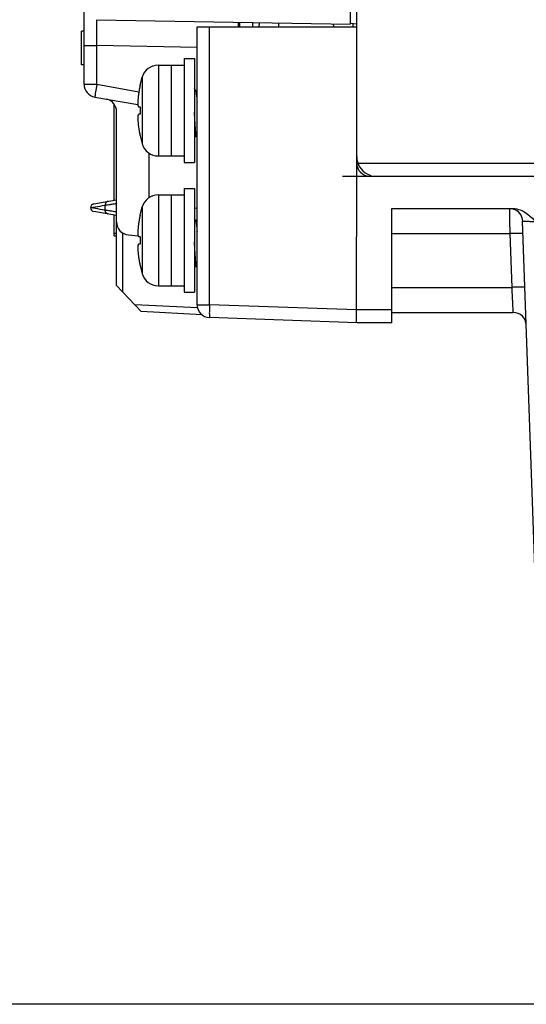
# Model space of a CAD drawing. Extents: x -1 to 1437, y 34 to 468.
# Tile 25 of 34: x 1174 to 1213, y 34 to 110. Entities that reach past the tile are written whole.
import ezdxf

# ---------------------------------------------------------------- set-up
doc = ezdxf.new("R2010")
doc.units = 0
doc.header["$LTSCALE"] = 23.1
doc.header["$MEASUREMENT"] = 0
doc.layers.get('0').update_dxf_attribs({"linetype": 'CONTINUOUS'})

msp = doc.modelspace()

# ---------------------------------------------------------------- linework, layer by layer
at = {"color": 7, "linetype": 'Continuous'}
for p, q in [((1199.382, 150.63), (1199.382, 109.665)), ((1199.882, 98.956), (1199.882, 150.656)), ((1178.882, 105.03), (1178.882, 147.658)), ((1179.865, 110.006), (1199.382, 109.665)), ((1187.582, 88.052), (1187.582, 109.456)), ((1187.582, 109.456), (1199.882, 109.456)), ((1188.548, 88.052), (1188.548, 109.456)), ((1190.782, 109.456), (1190.782, 109.742)), ((1190.865, 109.814), (1190.852, 109.456)), ((1191.864, 109.796), (1191.852, 109.456)), ((1192.361, 109.788), (1192.352, 109.456)), ((1193.86, 109.762), (1193.852, 109.456)), ((1198.077, 109.688), (1198.083, 109.456)), ((1199.882, 109.656), (1199.386, 109.7)), ((1199.577, 109.683), (1199.582, 109.456)), ((1178.882, 109.134), (1178.682, 109.134)), ((1178.682, 106.536), (1178.682, 109.134)), ((1178.882, 108.006), (1179.865, 108.006)), ((1187.582, 107.871), (1179.865, 108.006)), ((1179.865, 105.03), (1179.865, 108.006)), ((1186.582, 107.006), (1186.582, 99.006)), ((1186.582, 107.006), (1187.382, 107.006)), ((1187.382, 107.006), (1187.382, 99.006)), ((1178.882, 106.536), (1178.682, 106.536)), ((1184.603, 106.506), (1184.603, 99.506)), ((1184.603, 106.506), (1185.582, 106.506)), ((1185.582, 106.506), (1185.582, 99.506)), ((1185.582, 106.503), (1186.582, 106.503)), ((1183.194, 104.947), (1183.358, 105.578)), ((1183.358, 105.578), (1183.358, 100.435)), ((1178.882, 105.03), (1179.865, 105.03)), ((1179.865, 105.03), (1183.109, 104.458)), ((1179.709, 104.045), (1183.027, 103.46)), ((1187.47, 104.553), (1187.469, 104.554)), ((1187.469, 104.554), (1187.469, 104.554)), ((1187.546, 104.554), (1187.546, 104.554)), ((1181.21, 96.092), (1181.21, 103.465)), ((1181.382, 89.524), (1181.382, 102.917)), ((1183.194, 101.066), (1183.358, 100.435)), ((1187.453, 101.016), (1187.464, 101.006)), ((1187.464, 101.006), (1187.551, 101.006)), ((1187.562, 101.016), (1187.551, 101.006)), ((1183.882, 99.729), (1183.882, 96.284)), ((1184.603, 99.506), (1186.582, 99.506)), ((1186.582, 99.006), (1187.382, 99.006)), ((1199.875, 87.656), (1199.881, 98.923)), ((1199.968, 98.956), (1273.041, 98.956)), ((1198.782, 97.956), (1200.882, 97.956)), ((1200.882, 97.956), (1273.175, 97.956)), ((1184.603, 96.506), (1184.603, 89.506)), ((1184.603, 96.506), (1185.582, 96.506)), ((1185.582, 96.506), (1185.582, 89.506)), ((1185.582, 96.503), (1186.582, 96.503)), ((1186.582, 97.006), (1186.582, 89.006)), ((1186.582, 97.006), (1187.382, 97.006)), ((1187.382, 97.006), (1187.382, 89.006)), ((1179.63, 95.814), (1181.382, 96.123)), ((1180.499, 95.331), (1180.499, 95.715)), ((1183.194, 94.947), (1183.358, 95.578)), ((1183.358, 95.578), (1183.358, 90.435)), ((1181.382, 94.923), (1179.63, 95.232)), ((1181.21, 93.366), (1181.21, 94.953)), ((1187.582, 95.474), (1187.382, 95.491)), ((1202.582, 86.656), (1202.582, 95.456)), ((1202.582, 95.456), (1211.935, 95.456)), ((1187.47, 94.553), (1187.469, 94.554)), ((1187.469, 94.554), (1187.469, 94.554)), ((1187.546, 94.554), (1187.546, 94.554)), ((1213.849, 60.622), (1212.666, 94.491)), ((1181.21, 93.566), (1181.382, 93.566)), ((1181.21, 93.366), (1181.382, 93.366)), ((1181.865, 89.015), (1181.865, 93.572)), ((1182.295, 93.427), (1183.042, 93.361)), ((1202.582, 93.526), (1211.7, 93.526)), ((1211.845, 89.387), (1211.7, 93.526)), ((1183.194, 91.066), (1183.358, 90.435)), ((1187.453, 91.016), (1187.464, 91.006)), ((1187.464, 91.006), (1187.551, 91.006)), ((1187.562, 91.016), (1187.551, 91.006)), ((1181.382, 89.524), (1183.278, 87.527)), ((1184.603, 89.506), (1186.582, 89.506)), ((1186.582, 89.006), (1187.382, 89.006)), ((1202.582, 89.387), (1211.845, 89.387)), ((1187.631, 87.798), (1182.779, 88.053)), ((1187.582, 88.052), (1188.548, 88.052)), ((1199.875, 87.656), (1188.548, 88.052)), ((1187.973, 87.281), (1183.278, 87.527)), ((1202.582, 87.656), (1199.875, 87.656)), ((1202.582, 87.456), (1211.946, 87.456)), ((1199.882, 86.656), (1188.548, 87.052)), ((1202.582, 86.656), (1199.882, 86.656))]:
    msp.add_line(p, q, dxfattribs=at)
at = {"color": 7}
msp.add_line((1436.522, 34.157), (963.437, 34.157), dxfattribs=at)
at = {"color": 7, "linetype": 'Continuous'}
for centre, radius, start, end in [((1184.603, 105.206), 1.3, 90, 163.39845), ((1179.882, 105.03), 1, 180, 260), ((1180.382, 102.917), 1, 0, 75.59159), ((1184.603, 100.806), 1.3, 196.60155, 270), ((1201.382, 99.456), 1.5, 180, 254.54142), ((1200.882, 98.956), 1, 180, 270), ((1184.603, 95.206), 1.3, 90, 163.39845), ((1179.682, 95.518), 0.3, 100, 179.16308), ((1179.682, 95.527), 0.3, 180.83692, 260), ((1211.667, 94.456), 1, 1.99998, 74.79891), ((1182.382, 94.423), 1, 180, 265), ((1184.603, 90.806), 1.3, 196.60155, 270), ((1188.582, 88.052), 1, 180, 268), ((1211.946, 86.456), 1, 2, 90)]:
    msp.add_arc(centre, radius, start, end, dxfattribs=at)
for points, start_tangent, end_tangent in [([(1179.865, 108.006), (1179.863, 108.295), (1179.861, 108.608), (1179.859, 108.94), (1179.858, 109.257), (1179.858, 109.535), (1179.859, 109.754), (1179.86, 109.903), (1179.863, 109.983), (1179.865, 110.006)], (-0.008717, 0.999962), (0.999845, -0.017588)), ([(1179.865, 105.03), (1179.813, 104.729), (1179.767, 104.455), (1179.732, 104.235), (1179.712, 104.094), (1179.709, 104.045)], (-0.173597, -0.984817), (0.984808, -0.173648)), ([(1183.161, 104.769), (1183.133, 104.621)], (-0.195472, -0.980709), (-0.179101, -0.983831)), ([(1183.165, 104.786), (1183.161, 104.769)], (-0.197359, -0.980331), (-0.195472, -0.980709)), ([(1183.198, 104.944), (1183.165, 104.786)], (-0.214925, -0.97663), (-0.197359, -0.980331)), ([(1183.194, 104.947), (1183.196, 104.946)], (0.882292, -0.470702), (0.882194, -0.470886)), ([(1183.196, 104.946), (1183.198, 104.944)], (0.882194, -0.470886), (0.882072, -0.471115)), ([(1187.469, 104.554), (1187.395, 104.681), (1187.382, 104.703)], (-0.502852, 0.864373), (-0.502381, 0.864646)), ([(1183.065, 104.185), (1183.051, 104.069), (1183.04, 103.954), (1183.031, 103.85), (1183.026, 103.76), (1183.023, 103.681), (1183.022, 103.606), (1183.023, 103.537), (1183.026, 103.476), (1183.031, 103.423), (1183.038, 103.378), (1183.048, 103.34), (1183.062, 103.312), (1183.081, 103.299)], (-0.12663, -0.99195), (0.997081, -0.076345)), ([(1183.081, 104.299), (1183.065, 104.185)], (-0.143343, -0.989673), (-0.12663, -0.99195)), ([(1183.105, 104.457), (1183.081, 104.299)], (-0.160857, -0.986978), (-0.143343, -0.989673)), ([(1183.122, 104.556), (1183.105, 104.457)], (-0.171801, -0.985132), (-0.160857, -0.986978)), ([(1183.133, 104.621), (1183.122, 104.556)], (-0.179101, -0.983831), (-0.171801, -0.985132)), ([(1187.468, 104.553), (1187.471, 104.55)], (0.69813, -0.715971), (0.65285, -0.757488)), ([(1187.489, 104.54), (1187.471, 104.551), (1187.47, 104.553)], (-0.956773, 0.290834), (-0.627311, 0.778769)), ([(1187.471, 104.55), (1187.493, 104.48), (1187.514, 104.358), (1187.535, 104.187), (1187.556, 103.974), (1187.577, 103.726), (1187.583, 103.656)], (0.652849, -0.757488), (0.078145, -0.996942)), ([(1187.546, 104.554), (1187.545, 104.554), (1187.543, 104.551), (1187.522, 104.538), (1187.489, 104.54)], (-0.999195, 0.040125), (-0.956773, 0.290834)), ([(1183.081, 103.299), (1183.105, 103.297), (1183.116, 103.296)], (0.997081, -0.076345), (0.997083, -0.076324)), ([(1183.116, 103.296), (1183.133, 103.295), (1183.165, 103.293), (1183.198, 103.29)], (0.997083, -0.076324), (0.996959, -0.077923)), ([(1183.198, 103.29), (1183.195, 103.101), (1183.195, 102.912), (1183.198, 102.723)], (-0.028871, -0.999583), (0.028871, -0.999583)), ([(1183.081, 102.714), (1183.062, 102.701), (1183.048, 102.673), (1183.038, 102.635), (1183.031, 102.59), (1183.026, 102.537), (1183.023, 102.477), (1183.022, 102.408), (1183.023, 102.333), (1183.026, 102.254), (1183.031, 102.166), (1183.04, 102.062), (1183.051, 101.946), (1183.065, 101.828)], (-0.997081, -0.076345), (0.126629, -0.99195)), ([(1183.116, 102.716), (1183.105, 102.716), (1183.081, 102.714)], (-0.997083, -0.076324), (-0.997081, -0.076345)), ([(1183.198, 102.723), (1183.165, 102.72), (1183.133, 102.718), (1183.116, 102.716)], (-0.996959, -0.077923), (-0.997083, -0.076324)), ([(1187.55, 101.007), (1187.532, 101.037), (1187.512, 101.126), (1187.493, 101.272), (1187.474, 101.47), (1187.454, 101.718), (1187.434, 102.008), (1187.415, 102.326), (1187.396, 102.661), (1187.382, 102.895)], (-0.995402, 0.095788), (-0.055703, 0.998447)), ([(1183.065, 101.828), (1183.081, 101.714)], (0.126629, -0.99195), (0.143343, -0.989673)), ([(1183.081, 101.714), (1183.105, 101.556)], (0.143343, -0.989673), (0.160857, -0.986978)), ([(1183.105, 101.556), (1183.122, 101.457)], (0.160857, -0.986978), (0.171801, -0.985132)), ([(1183.122, 101.457), (1183.133, 101.391)], (0.171801, -0.985132), (0.179101, -0.983831)), ([(1183.133, 101.391), (1183.161, 101.244)], (0.179101, -0.983831), (0.195472, -0.980709)), ([(1183.161, 101.244), (1183.165, 101.227)], (0.195472, -0.980709), (0.197359, -0.980331)), ([(1183.165, 101.227), (1183.198, 101.068)], (0.197359, -0.980331), (0.214925, -0.97663)), ([(1183.198, 101.068), (1183.196, 101.067), (1183.194, 101.066)], (-0.882072, -0.471115), (-0.882292, -0.470702)), ([(1187.382, 101.518), (1187.386, 101.476), (1187.405, 101.277), (1187.425, 101.128), (1187.444, 101.037), (1187.452, 101.015)], (0.083428, -0.996514), (0.491877, -0.870665)), ([(1187.382, 101.137), (1187.453, 101.016)], (0.501969, -0.864886), (0.501738, -0.865019)), ([(1187.551, 101.006), (1187.55, 101.007)], (-1, 0), (-0.995402, 0.095788)), ([(1179.407, 95.523), (1179.752, 95.583)], (0.984845, 0.173438), (0.984845, 0.173435)), ([(1179.752, 95.583), (1180.499, 95.715)], (0.984845, 0.173435), (0.984845, 0.173434)), ([(1180.745, 96.01), (1180.619, 95.956), (1180.531, 95.85), (1180.499, 95.715)], (-0.984795, -0.17372), (0.001669, -0.999999)), ([(1180.499, 95.715), (1180.596, 95.731), (1180.779, 95.76), (1181.043, 95.803), (1181.382, 95.857)], (0.987239, 0.159244), (0.987255, 0.159148)), ([(1179.407, 95.523), (1179.385, 95.523)], (-1, 0.000306), (0, 1)), ([(1179.752, 95.462), (1179.407, 95.523)], (-0.984845, 0.173435), (-0.984845, 0.173438)), ([(1180.499, 95.331), (1179.752, 95.462)], (-0.984845, 0.173434), (-0.984845, 0.173435)), ([(1181.382, 95.188), (1181.043, 95.243), (1180.779, 95.285), (1180.596, 95.315), (1180.499, 95.331)], (-0.987255, 0.159148), (-0.987239, 0.159244)), ([(1180.745, 95.035), (1180.619, 95.09), (1180.531, 95.196), (1180.499, 95.331)], (-0.984808, 0.173649), (0.001655, 0.999999)), ([(1183.198, 94.944), (1183.165, 94.786)], (-0.214925, -0.97663), (-0.197359, -0.980331)), ([(1183.194, 94.947), (1183.196, 94.946)], (0.882292, -0.470702), (0.882194, -0.470886)), ([(1183.196, 94.946), (1183.198, 94.944)], (0.882194, -0.470886), (0.882072, -0.471115)), ([(1211.7, 93.526), (1211.69, 94.104), (1211.681, 94.651), (1211.673, 95.091), (1211.668, 95.367), (1211.667, 95.452)], (-0.017506, 0.999847), (-0.017477, 0.999847)), ([(1211.935, 95.456), (1212.473, 95.353), (1212.934, 95.107), (1213.324, 94.79), (1213.668, 94.456)], (1, 0.000211), (0.706555, -0.707658)), ([(1183.065, 94.185), (1183.051, 94.069), (1183.04, 93.954), (1183.031, 93.85), (1183.026, 93.76), (1183.023, 93.681), (1183.022, 93.606), (1183.023, 93.537), (1183.026, 93.476), (1183.031, 93.423), (1183.038, 93.378), (1183.048, 93.34), (1183.062, 93.312), (1183.081, 93.299)], (-0.12663, -0.99195), (0.997081, -0.076345)), ([(1183.081, 94.299), (1183.065, 94.185)], (-0.143343, -0.989673), (-0.12663, -0.99195)), ([(1183.105, 94.457), (1183.081, 94.299)], (-0.160857, -0.986978), (-0.143343, -0.989673)), ([(1183.122, 94.556), (1183.105, 94.457)], (-0.171801, -0.985132), (-0.160857, -0.986978)), ([(1183.133, 94.621), (1183.122, 94.556)], (-0.179101, -0.983831), (-0.171801, -0.985132)), ([(1183.161, 94.769), (1183.133, 94.621)], (-0.195472, -0.980709), (-0.179101, -0.983831)), ([(1183.165, 94.786), (1183.161, 94.769)], (-0.197359, -0.980331), (-0.195472, -0.980709)), ([(1187.469, 94.554), (1187.395, 94.681), (1187.382, 94.703)], (-0.502852, 0.864373), (-0.502381, 0.864646)), ([(1187.468, 94.553), (1187.471, 94.55)], (0.69813, -0.715971), (0.65285, -0.757488)), ([(1187.489, 94.54), (1187.471, 94.551), (1187.47, 94.553)], (-0.956773, 0.290834), (-0.627311, 0.778769)), ([(1187.471, 94.55), (1187.493, 94.48), (1187.514, 94.358), (1187.535, 94.187), (1187.556, 93.974), (1187.577, 93.726), (1187.583, 93.656)], (0.652849, -0.757488), (0.078145, -0.996942)), ([(1187.546, 94.554), (1187.545, 94.554), (1187.543, 94.551), (1187.522, 94.538), (1187.489, 94.54)], (-0.999195, 0.040125), (-0.956773, 0.290834)), ([(1212.666, 94.491), (1212.716, 94.49), (1212.858, 94.485), (1213.078, 94.477), (1213.356, 94.467), (1213.668, 94.456)], (0.999402, -0.03458), (0.9994, -0.034624)), ([(1183.081, 93.299), (1183.105, 93.297), (1183.116, 93.296)], (0.997081, -0.076345), (0.997083, -0.076324)), ([(1183.116, 93.296), (1183.133, 93.295), (1183.165, 93.293), (1183.198, 93.29)], (0.997083, -0.076324), (0.996959, -0.077923)), ([(1212.7, 93.526), (1212.623, 93.537), (1212.407, 93.541), (1212.083, 93.537), (1211.7, 93.526)], (-0.034899, 0.999391), (-0.999392, -0.034856)), ([(1183.081, 92.714), (1183.062, 92.701), (1183.048, 92.673), (1183.038, 92.635), (1183.031, 92.59), (1183.026, 92.537), (1183.023, 92.477), (1183.022, 92.408), (1183.023, 92.333), (1183.026, 92.254), (1183.031, 92.166), (1183.04, 92.062), (1183.051, 91.946), (1183.065, 91.828)], (-0.997081, -0.076345), (0.126629, -0.99195)), ([(1183.116, 92.716), (1183.105, 92.716), (1183.081, 92.714)], (-0.997083, -0.076324), (-0.997081, -0.076345)), ([(1183.198, 92.723), (1183.165, 92.72), (1183.133, 92.718), (1183.116, 92.716)], (-0.996959, -0.077923), (-0.997083, -0.076324)), ([(1183.198, 93.29), (1183.195, 93.101), (1183.195, 92.912), (1183.198, 92.723)], (-0.028871, -0.999583), (0.028871, -0.999583)), ([(1187.55, 91.007), (1187.532, 91.037), (1187.512, 91.126), (1187.493, 91.272), (1187.474, 91.47), (1187.454, 91.718), (1187.434, 92.008), (1187.415, 92.326), (1187.396, 92.661), (1187.382, 92.895)], (-0.995402, 0.095788), (-0.055703, 0.998447)), ([(1183.065, 91.828), (1183.081, 91.714)], (0.126629, -0.99195), (0.143343, -0.989673)), ([(1183.081, 91.714), (1183.105, 91.556)], (0.143343, -0.989673), (0.160857, -0.986978)), ([(1183.105, 91.556), (1183.122, 91.457)], (0.160857, -0.986978), (0.171801, -0.985132)), ([(1183.122, 91.457), (1183.133, 91.391)], (0.171801, -0.985132), (0.179101, -0.983831)), ([(1183.133, 91.391), (1183.161, 91.244)], (0.179101, -0.983831), (0.195472, -0.980709)), ([(1183.161, 91.244), (1183.165, 91.227)], (0.195472, -0.980709), (0.197359, -0.980331)), ([(1183.165, 91.227), (1183.198, 91.068)], (0.197359, -0.980331), (0.214925, -0.97663)), ([(1183.198, 91.068), (1183.196, 91.067), (1183.194, 91.066)], (-0.882072, -0.471115), (-0.882292, -0.470702)), ([(1187.382, 91.518), (1187.386, 91.476), (1187.405, 91.277), (1187.425, 91.128), (1187.444, 91.037), (1187.452, 91.015)], (0.083428, -0.996514), (0.491877, -0.870665)), ([(1187.382, 91.137), (1187.453, 91.016)], (0.501969, -0.864886), (0.501738, -0.865019)), ([(1187.551, 91.006), (1187.55, 91.007)], (-1, 0), (-0.995402, 0.095788)), ([(1212.844, 89.387), (1212.768, 89.397), (1212.551, 89.401), (1212.227, 89.397), (1211.845, 89.387)], (-0.034899, 0.999391), (-0.999392, -0.034857)), ([(1211.946, 87.456), (1211.942, 87.535), (1211.936, 87.646), (1211.927, 87.81), (1211.916, 88.024), (1211.903, 88.278), (1211.888, 88.56), (1211.873, 88.851), (1211.858, 89.132), (1211.845, 89.387)], (-0.052311, 0.998631), (-0.052309, 0.998631)), ([(1188.548, 88.052), (1188.537, 87.67), (1188.533, 87.345), (1188.537, 87.129), (1188.548, 87.052)], (-0.034857, -0.999392), (0.999391, -0.034899)), ([(1199.882, 86.656), (1199.875, 86.733), (1199.871, 86.95), (1199.872, 87.274), (1199.875, 87.656)], (-0.134613, 0.990898), (0.0005, 1))]:
    msp.add_spline(points, degree=3, dxfattribs=dict(at, start_tangent=start_tangent, end_tangent=end_tangent))

doc.saveas('drawing.dxf')
